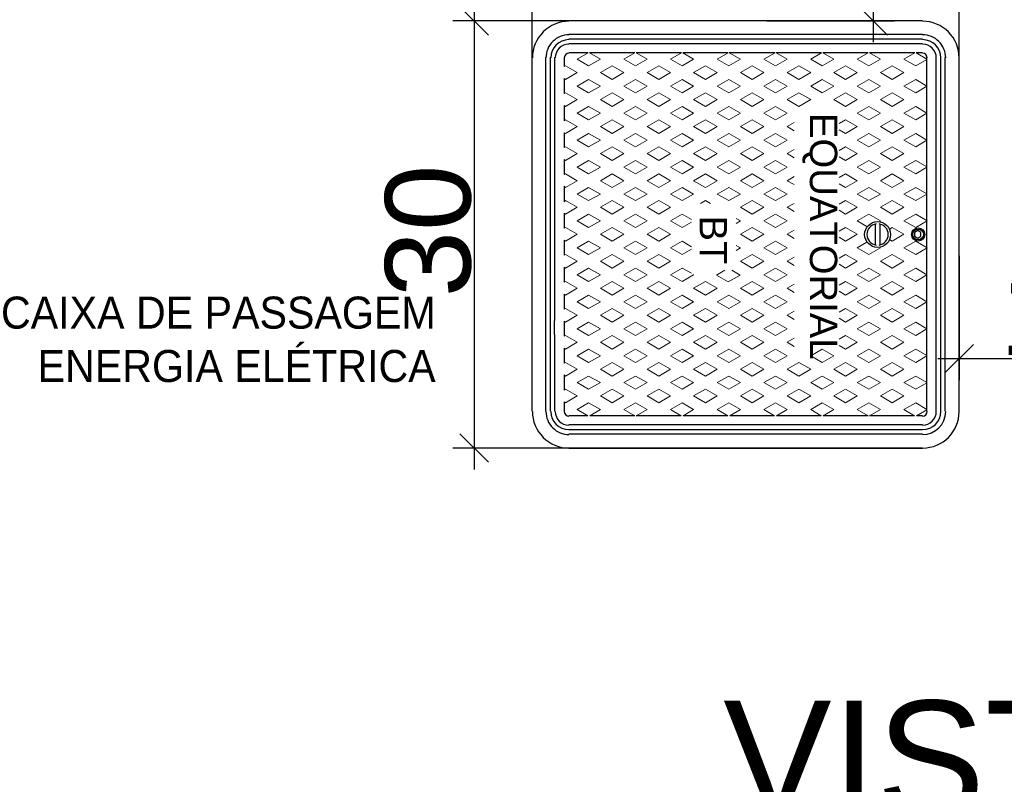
# Model space of a CAD drawing. Extents: x -98 to 248, y -55 to 13.
# Tile 67 of 117: x 163.283 to 163.974, y -15.354 to -14.817. Entities that reach past the tile are written whole.
import ezdxf

# ---------------------------------------------------------------- set-up
doc = ezdxf.new("R2010")
doc.units = 0
doc.header["$LTSCALE"] = 0.01
doc.linetypes.add('ELETRODUTO_PISO', pattern=[0.55, 0.4, -0.15])
doc.layers.add('A-ANNO-DIMS', color=7, linetype='Continuous', lineweight=9)
doc.layers.add('G-ANNO-TEXT', color=7, linetype='Continuous', lineweight=9)
for name, color, linetype in [('ELETRODUTO', 5, 'Continuous'), ('PDF2_0', 7, 'Continuous'), ('PDF2_hacht', 7, 'Continuous'), ('PDF2_Text', 7, 'Continuous'), ('PDF5_Text', 5, 'Continuous')]:
    doc.layers.add(name, color=color, linetype=linetype)
doc.styles.add('Arial_1', font='arial.ttf', dxfattribs={"height": 0.075})
doc.styles.add('Arial_3', font='arial.ttf', dxfattribs={"height": 0.06})
doc.dimstyles.new('Com_linha__ref__contínua__-_Cor_Vermelha_Arial_2_5mm', dxfattribs={"dimscale": 0.3048, "dimtxt": 0.025506, "dimasz": 0.065617, "dimexe": 0.049213, "dimexo": 0.049213, "dimgap": 0.004921, "dimtad": 1, "dimdec": 1, "dimlfac": 100, "dimrnd": 0.1, "dimdsep": 46, "dimtxsty": 'Arial_3', "dimblk1": 'OBLIQUE', "dimblk2": 'OBLIQUE', "dimsah": 1, "dimcen": 0.09, "dimdle": 0.049213, "dimazin": 0, "dimtfac": 1, "dimtdec": 4, "dimtix": 1, "dimtmove": 0, "dimatfit": 3, "dimfxl": 1, "dimtvp": 1, "dimtolj": 1, "dimtzin": 0, "dimarcsym": 2})

# ---------------------------------------------------------------- blocks, each defined once
blk = doc.blocks.new('_Oblique')
at = {"color": 0, "linetype": 'ByBlock', "lineweight": -2}
blk.add_line((-0.5, -0.5), (0.5, 0.5), dxfattribs=at)
blk = doc.blocks.new('*D696')
at = {"layer": 'A-ANNO-DIMS', "color": 0, "lineweight": -2, "transparency": 16777216}
for p, q in [((163.60186, -14.803), (163.60186, -15.133)), ((163.77747, -14.818), (163.58686, -14.818)), ((163.7888, -15.118), (163.58686, -15.118))]:
    blk.add_line(p, q, dxfattribs=at)
at = {"layer": 'Defpoints', "color": 0, "transparency": 16777216}
for p in [(163.79247, -14.818), (163.60186, -15.118), (163.8038, -15.118)]:
    blk.add_point(p, dxfattribs=at)
at = {"layer": 'A-ANNO-DIMS', "color": 0, "lineweight": -2, "transparency": 16777216, "xscale": 0.02, "yscale": 0.02, "zscale": 0.02}
for p, rotation in [((163.60186, -14.818), 90), ((163.60186, -15.118), 270)]:
    blk.add_blockref('_Oblique', p, dxfattribs=dict(at, rotation=rotation))
at = {"layer": 'A-ANNO-DIMS', "color": 0, "transparency": 16777216, "insert": (163.5697, -14.9655), "char_height": 0.06, "attachment_point": 5, "rotation": 90, "style": 'Arial_3'}
blk.add_mtext('\\A1;30', dxfattribs=at)
blk = doc.blocks.new('*D697')
at = {"layer": 'A-ANNO-DIMS', "color": 0, "lineweight": -2, "transparency": 16777216}
for p, q in [((163.64247, -14.953), (163.64247, -14.76495)), ((163.94247, -14.953), (163.94247, -14.76495)), ((163.62747, -14.77995), (163.95747, -14.77995))]:
    blk.add_line(p, q, dxfattribs=at)
at = {"layer": 'Defpoints', "color": 0, "transparency": 16777216}
for p in [(163.94247, -14.77995), (163.64247, -14.968), (163.94247, -14.968)]:
    blk.add_point(p, dxfattribs=at)
at = {"layer": 'A-ANNO-DIMS', "color": 0, "lineweight": -2, "transparency": 16777216, "xscale": 0.02, "yscale": 0.02, "zscale": 0.02, "rotation": 180}
blk.add_blockref('_Oblique', (163.64247, -14.77995), dxfattribs=at)
at = {"layer": 'A-ANNO-DIMS', "color": 0, "lineweight": -2, "transparency": 16777216, "xscale": 0.02, "yscale": 0.02, "zscale": 0.02}
blk.add_blockref('_Oblique', (163.94247, -14.77995), dxfattribs=at)
at = {"layer": 'A-ANNO-DIMS', "color": 0, "transparency": 16777216, "insert": (163.79247, -14.74779), "char_height": 0.06, "attachment_point": 5, "style": 'Arial_3'}
blk.add_mtext('\\A1;30', dxfattribs=at)
blk = doc.blocks.new('*D700')
at = {"layer": 'A-ANNO-DIMS', "color": 0, "lineweight": -2, "transparency": 16777216}
for p, q in [((163.94247, -14.983), (163.94247, -15.07024)), ((164.09247, -14.983), (164.09247, -15.07024)), ((164.10747, -15.05524), (163.92747, -15.05524))]:
    blk.add_line(p, q, dxfattribs=at)
at = {"layer": 'Defpoints', "color": 0, "transparency": 16777216}
for p in [(163.94247, -14.968), (164.09247, -14.968), (163.94247, -15.05524)]:
    blk.add_point(p, dxfattribs=at)
at = {"layer": 'A-ANNO-DIMS', "color": 0, "lineweight": -2, "transparency": 16777216, "xscale": 0.02, "yscale": 0.02, "zscale": 0.02, "rotation": 180}
blk.add_blockref('_Oblique', (163.94247, -15.05524), dxfattribs=at)
at = {"layer": 'A-ANNO-DIMS', "color": 0, "lineweight": -2, "transparency": 16777216, "xscale": 0.02, "yscale": 0.02, "zscale": 0.02}
blk.add_blockref('_Oblique', (164.09247, -15.05524), dxfattribs=at)
at = {"layer": 'A-ANNO-DIMS', "color": 0, "transparency": 16777216, "insert": (164.01747, -15.02311), "char_height": 0.06, "attachment_point": 5, "style": 'Arial_3'}
blk.add_mtext('\\A1;15', dxfattribs=at)
blk = doc.blocks.new('*D689')
at = {"layer": 'A-ANNO-DIMS', "color": 0, "lineweight": -2, "transparency": 16777216}
for p, q in [((163.88212, -14.653), (163.88212, -14.833)), ((163.80747, -14.668), (163.89712, -14.668)), ((163.80747, -14.818), (163.89712, -14.818))]:
    blk.add_line(p, q, dxfattribs=at)
at = {"layer": 'Defpoints', "color": 0, "transparency": 16777216}
for p in [(163.79247, -14.668), (163.79247, -14.818), (163.88212, -14.818)]:
    blk.add_point(p, dxfattribs=at)
at = {"layer": 'A-ANNO-DIMS', "color": 0, "lineweight": -2, "transparency": 16777216, "xscale": 0.02, "yscale": 0.02, "zscale": 0.02}
for p, rotation in [((163.88212, -14.668), 90), ((163.88212, -14.818), 270)]:
    blk.add_blockref('_Oblique', p, dxfattribs=dict(at, rotation=rotation))
at = {"layer": 'A-ANNO-DIMS', "color": 0, "transparency": 16777216, "insert": (163.84998, -14.743), "char_height": 0.06, "attachment_point": 5, "rotation": 90, "style": 'Arial_3'}
blk.add_mtext('\\A1;15', dxfattribs=at)

msp = doc.modelspace()

# ---------------------------------------------------------------- linework, layer by layer
at = {"layer": 'ELETRODUTO', "linetype": 'ELETRODUTO_PISO'}
msp.add_lwpolyline([(164.09247, -14.968), (163.94247, -14.968)], dxfattribs=at)
at = {"layer": 'PDF2_0', "lineweight": 25}
for points in [[(163.91666, -14.818), (163.66828, -14.818)], [(163.91666, -14.82748), (163.66828, -14.82748)], [(163.91666, -14.8309), (163.66828, -14.8309)], [(163.91666, -14.83406), (163.66828, -14.83406)], [(163.64247, -15.09218), (163.64247, -14.84381)], [(163.65222, -14.90913), (163.65222, -14.84381)], [(163.65538, -14.89622), (163.65538, -14.89622), (163.65538, -14.84381)], [(163.65854, -15.09218), (163.65854, -15.03819), (163.65826, -15.03819), (163.65826, -15.02844), (163.65854, -15.02844), (163.65854, -14.90728), (163.65859, -14.90728), (163.65859, -14.8978), (163.65854, -14.8978), (163.65854, -14.84381)], [(163.66512, -14.84354), (163.66512, -14.85013)], [(163.68198, -14.84038), (163.66828, -14.84038)], [(163.71464, -14.84038), (163.68277, -14.84038)], [(163.74756, -14.84038), (163.71569, -14.84038)], [(163.78022, -14.84038), (163.74835, -14.84038)], [(163.81315, -14.84038), (163.78101, -14.84038)], [(163.84581, -14.84038), (163.81394, -14.84038)], [(163.87847, -14.84038), (163.8466, -14.84038)], [(163.91139, -14.84038), (163.87952, -14.84038)], [(163.91666, -14.84038), (163.91218, -14.84038)], [(163.91982, -14.84486), (163.91982, -14.84381)], [(163.91982, -14.92045), (163.91982, -14.90175), (163.91982, -14.88279), (163.91982, -14.86382), (163.91982, -14.84512)], [(163.9264, -15.09218), (163.9264, -14.84381)], [(163.92957, -15.09218), (163.92957, -14.84381)], [(163.93273, -15.09218), (163.93273, -14.84381)], [(163.94247, -15.09218), (163.94247, -14.84381)], [(163.66512, -14.85856), (163.66512, -14.86909)], [(163.66512, -14.87752), (163.66512, -14.88806)], [(163.65538, -15.03977), (163.65538, -15.02686), (163.65538, -14.90913), (163.65538, -14.89622)], [(163.66512, -14.89649), (163.66512, -14.90702)], [(163.65222, -15.03977), (163.65222, -14.90913)], [(163.66512, -14.91545), (163.66512, -14.92598)], [(163.91982, -14.93942), (163.91982, -14.92072)], [(163.66512, -14.93415), (163.66512, -14.94495)], [(163.91982, -15.05294), (163.91982, -15.03424), (163.91982, -15.01527), (163.91982, -14.99631), (163.91982, -14.97735), (163.91982, -14.93968)], [(163.66512, -14.95311), (163.66512, -14.96365)], [(163.88347, -14.96049), (163.88347, -14.97524)], [(163.88663, -14.96049), (163.88663, -14.97524)], [(163.66512, -14.97208), (163.66512, -14.98261)], [(163.66512, -14.99104), (163.66512, -15.00158)], [(163.66512, -15.01001), (163.66512, -15.02054)], [(163.66512, -15.02897), (163.66512, -15.03951)], [(163.65222, -15.09218), (163.65222, -15.03977)], [(163.65538, -15.09218), (163.65538, -15.03977), (163.65538, -15.03977)], [(163.66512, -15.04793), (163.66512, -15.05847)], [(163.91982, -15.0719), (163.91982, -15.0532)], [(163.66512, -15.06663), (163.66512, -15.07743)], [(163.91982, -15.09087), (163.91982, -15.07217)], [(163.66512, -15.0856), (163.66512, -15.09218)], [(163.68172, -15.09534), (163.66828, -15.09534)], [(163.71464, -15.09534), (163.68303, -15.09534)], [(163.7473, -15.09534), (163.71569, -15.09534)], [(163.77996, -15.09534), (163.74862, -15.09534)], [(163.81288, -15.09534), (163.78128, -15.09534)], [(163.84554, -15.09534), (163.8142, -15.09534)], [(163.87847, -15.09534), (163.84686, -15.09534)], [(163.91113, -15.09534), (163.87952, -15.09534)], [(163.91666, -15.09534), (163.91245, -15.09534)], [(163.91982, -15.09218), (163.91982, -15.09113)], [(163.91666, -15.10167), (163.66828, -15.10167)], [(163.91666, -15.10509), (163.66828, -15.10509)], [(163.91666, -15.10825), (163.66828, -15.10825)], [(163.66828, -15.118), (163.91666, -15.118), (163.69093, -15.118)]]:
    msp.add_lwpolyline(points, dxfattribs=at)
msp.add_lwpolyline([(163.9135, -14.9705), (163.91561, -14.96918), (163.91561, -14.96655), (163.9135, -14.96523), (163.91113, -14.96655), (163.91113, -14.96918)], close=True, dxfattribs=at)
for centre, radius in [((163.88518, -14.968), 0.00909), ((163.91363, -14.968), 0.00461), ((163.91363, -14.968), 0.00382)]:
    msp.add_circle(centre, radius, dxfattribs=at)
for centre, radius, start, end in [((163.66842, -14.84394), 0.02568, 89.99999, 180.00001), ((163.91679, -14.84394), 0.02568, 359.99999, 90.00001), ((163.66842, -14.84394), 0.0162, 89.99999, 180.00001), ((163.66842, -14.84394), 0.01277, 90, 180), ((163.91679, -14.84394), 0.0162, 359.99999, 90.00001), ((163.91679, -14.84394), 0.01277, 0, 90), ((163.66842, -14.84394), 0.00961, 90.00001, 179.99999), ((163.91679, -14.84394), 0.00961, 0.00001, 89.99999), ((163.66842, -14.84394), 0.00329, 89.99999, 178.52236), ((163.91679, -14.84394), 0.00329, 360, 90), ((163.88518, -14.968), 0.00751, 97.78932, 262.21068), ((163.88518, -14.968), 0.00751, 277.7948, 82.2107), ((163.66842, -15.09231), 0.02568, 179.99999, 270.00001), ((163.66842, -15.09231), 0.0162, 179.99999, 270.00001), ((163.66842, -15.09231), 0.01277, 180, 270), ((163.66842, -15.09231), 0.00961, 180.00001, 269.99999), ((163.66842, -15.09231), 0.00329, 180, 270), ((163.91679, -15.09231), 0.00329, 270.0055, 0), ((163.91679, -15.09231), 0.00961, 270.00549, 360), ((163.91679, -15.09231), 0.0162, 270.0055, 360), ((163.91679, -15.09231), 0.02568, 270.0055, 360), ((163.91679, -15.09231), 0.01277, 270.0055, 359.99999)]:
    msp.add_arc(centre, radius, start, end, dxfattribs=at)
at = {"layer": 'PDF2_hacht', "lineweight": 18}
for points in [[(163.68198, -14.84038), (163.67408, -14.84486), (163.68224, -14.8496), (163.69067, -14.84486), (163.68277, -14.84038)], [(163.71464, -14.84038), (163.707, -14.84486), (163.71517, -14.8496), (163.72333, -14.84486), (163.71569, -14.84038)], [(163.74756, -14.84038), (163.73966, -14.84486), (163.74783, -14.8496), (163.75599, -14.84486), (163.74835, -14.84038)], [(163.78022, -14.84038), (163.77259, -14.84486), (163.78075, -14.8496), (163.78892, -14.84486), (163.78101, -14.84038)], [(163.81315, -14.84038), (163.80525, -14.84486), (163.81341, -14.8496), (163.82158, -14.84486), (163.81394, -14.84038)], [(163.84581, -14.84038), (163.83817, -14.84486), (163.84633, -14.8496), (163.8545, -14.84486), (163.8466, -14.84038)], [(163.87847, -14.84038), (163.87083, -14.84486), (163.87899, -14.8496), (163.88716, -14.84486), (163.87952, -14.84038)], [(163.91139, -14.84038), (163.90349, -14.84486), (163.91192, -14.8496), (163.91982, -14.84512)], [(163.91218, -14.84038), (163.91982, -14.84486)], [(163.66512, -14.85013), (163.66591, -14.8496), (163.67408, -14.85434), (163.66591, -14.85908), (163.66512, -14.85856)], [(163.66512, -14.87752), (163.66591, -14.87805), (163.67408, -14.87331), (163.66591, -14.86857), (163.66512, -14.86909)], [(163.66512, -14.89649), (163.66591, -14.89701), (163.67408, -14.89227), (163.66591, -14.88753), (163.66512, -14.88806)], [(163.85819, -14.89441), (163.86266, -14.89701), (163.87083, -14.89227), (163.86266, -14.88753), (163.85819, -14.89013)], [(163.82658, -14.89518), (163.82158, -14.89227), (163.82658, -14.88937)], [(163.66512, -14.90702), (163.66591, -14.90649), (163.67408, -14.91123), (163.66591, -14.91598), (163.66512, -14.91545)], [(163.82658, -14.91414), (163.82158, -14.91123), (163.82658, -14.90833)], [(163.85819, -14.90909), (163.86266, -14.90649), (163.87083, -14.91123), (163.86266, -14.91598), (163.85819, -14.91338)], [(163.91982, -14.92072), (163.91192, -14.92546), (163.90349, -14.92072), (163.91192, -14.91598), (163.91982, -14.92045)], [(163.66512, -14.93415), (163.66591, -14.93494), (163.67408, -14.9302), (163.66591, -14.92546), (163.66512, -14.92598)], [(163.82658, -14.93283), (163.82158, -14.9302), (163.82658, -14.9273)], [(163.85819, -14.93231), (163.86266, -14.93494), (163.87083, -14.9302), (163.86266, -14.92546), (163.85819, -14.92809)], [(163.91982, -14.93942), (163.91192, -14.93494), (163.90349, -14.93968), (163.91192, -14.94416), (163.91982, -14.93968)], [(163.66512, -14.94495), (163.66591, -14.94416), (163.67408, -14.9489), (163.66591, -14.95364), (163.66512, -14.95311)], [(163.76073, -14.94627), (163.76442, -14.94416), (163.76784, -14.94627)], [(163.82658, -14.9518), (163.82158, -14.9489), (163.82658, -14.94627)], [(163.85819, -14.94679), (163.86266, -14.94416), (163.87083, -14.9489), (163.86266, -14.95364), (163.85819, -14.95101)], [(163.75441, -14.95759), (163.74783, -14.95364), (163.73966, -14.95838), (163.74783, -14.96312), (163.75441, -14.95944)], [(163.78575, -14.9568), (163.78892, -14.95838), (163.78575, -14.96023)], [(163.88663, -14.95891), (163.88716, -14.95838), (163.87899, -14.95364), (163.87083, -14.95838), (163.87768, -14.96233)], [(163.66512, -14.97208), (163.66591, -14.9726), (163.67408, -14.96786), (163.66591, -14.96312), (163.66512, -14.96365)], [(163.85819, -14.96997), (163.86266, -14.9726), (163.87083, -14.96786), (163.86266, -14.96312), (163.85819, -14.96576)], [(163.89348, -14.96444), (163.89532, -14.96312), (163.90349, -14.96786), (163.89532, -14.9726), (163.89348, -14.97155)], [(163.82658, -14.97076), (163.82158, -14.96786), (163.82658, -14.96497)], [(163.75441, -14.9784), (163.74783, -14.98209), (163.73966, -14.97735), (163.74783, -14.9726), (163.75441, -14.97656)], [(163.78575, -14.97919), (163.78892, -14.97735), (163.78575, -14.97577)], [(163.87768, -14.97339), (163.87083, -14.97735), (163.87899, -14.98209), (163.88716, -14.97735), (163.88637, -14.97682)], [(163.66512, -14.99104), (163.66591, -14.99157), (163.67408, -14.98683), (163.66591, -14.98209), (163.66512, -14.98261)], [(163.82658, -14.98393), (163.82158, -14.98683), (163.82658, -14.98972)], [(163.85819, -14.98893), (163.86266, -14.99157), (163.87083, -14.98683), (163.86266, -14.98209), (163.85819, -14.98472)], [(163.75441, -14.99526), (163.74783, -14.99157), (163.73966, -14.99631), (163.74783, -15.00105), (163.75599, -14.99631), (163.75573, -14.99605)], [(163.77785, -14.99315), (163.77206, -14.99657), (163.78022, -15.00131), (163.78865, -14.99657), (163.78286, -14.99315)], [(163.66512, -15.00158), (163.66591, -15.00105), (163.67408, -15.00579), (163.66591, -15.01053), (163.66512, -15.01001)], [(163.82658, -15.00869), (163.82158, -15.00579), (163.82658, -15.00289)], [(163.85819, -15.00368), (163.86266, -15.00105), (163.87083, -15.00579), (163.86266, -15.01053), (163.85819, -15.0079)], [(163.66512, -15.02897), (163.66591, -15.0295), (163.67408, -15.02476), (163.66591, -15.02001), (163.66512, -15.02054)], [(163.85819, -15.02684), (163.86266, -15.0295), (163.87083, -15.02476), (163.86266, -15.02001), (163.85819, -15.02261)], [(163.82658, -15.02185), (163.82158, -15.02476), (163.82658, -15.02766)], [(163.66512, -15.04793), (163.66591, -15.04846), (163.67408, -15.04372), (163.66591, -15.03898), (163.66512, -15.03951)], [(163.85819, -15.04158), (163.86266, -15.03898), (163.87083, -15.04372), (163.86266, -15.04846), (163.85819, -15.04586)], [(163.82658, -15.04663), (163.82158, -15.04372), (163.82658, -15.04081)], [(163.91982, -15.05294), (163.91192, -15.04846), (163.90349, -15.0532), (163.91192, -15.05794), (163.91982, -15.0532)], [(163.66512, -15.05847), (163.66591, -15.05794), (163.67408, -15.06268), (163.66591, -15.06742), (163.66512, -15.06663)], [(163.91982, -15.07217), (163.91192, -15.07664), (163.90349, -15.0719), (163.91192, -15.06742), (163.91982, -15.0719)], [(163.66512, -15.0856), (163.66591, -15.08613), (163.67408, -15.08138), (163.66591, -15.07664), (163.66512, -15.07743)], [(163.68303, -15.09534), (163.69067, -15.09087), (163.68224, -15.08613), (163.67408, -15.09087), (163.68172, -15.09534)], [(163.71569, -15.09534), (163.72333, -15.09087), (163.71517, -15.08613), (163.707, -15.09087), (163.71464, -15.09534)], [(163.74862, -15.09534), (163.75599, -15.09087), (163.74783, -15.08613), (163.73966, -15.09087), (163.7473, -15.09534)], [(163.78128, -15.09534), (163.78892, -15.09087), (163.78075, -15.08613), (163.77259, -15.09087), (163.77996, -15.09534)], [(163.8142, -15.09534), (163.82158, -15.09087), (163.81341, -15.08613), (163.80525, -15.09087), (163.81288, -15.09534)], [(163.84686, -15.09534), (163.8545, -15.09087), (163.84633, -15.08613), (163.83817, -15.09087), (163.84554, -15.09534)], [(163.87952, -15.09534), (163.88716, -15.09087), (163.87899, -15.08613), (163.87083, -15.09087), (163.87847, -15.09534)], [(163.91982, -15.09087), (163.91192, -15.08613), (163.90349, -15.09087), (163.91113, -15.09534)], [(163.91245, -15.09534), (163.91982, -15.09113)]]:
    msp.add_lwpolyline(points, dxfattribs=at)
for points in [[(163.707, -14.85434), (163.69884, -14.85908), (163.69067, -14.85434), (163.69884, -14.8496)], [(163.7315, -14.85908), (163.72333, -14.85434), (163.7315, -14.8496), (163.73966, -14.85434)], [(163.77259, -14.85434), (163.76442, -14.85908), (163.75599, -14.85434), (163.76442, -14.8496)], [(163.80525, -14.85434), (163.79708, -14.85908), (163.78892, -14.85434), (163.79708, -14.8496)], [(163.82974, -14.85908), (163.82158, -14.85434), (163.82974, -14.8496), (163.83817, -14.85434)], [(163.87083, -14.85434), (163.86266, -14.85908), (163.8545, -14.85434), (163.86266, -14.8496)], [(163.90349, -14.85434), (163.89532, -14.85908), (163.88716, -14.85434), (163.89532, -14.8496)], [(163.69067, -14.86382), (163.68224, -14.86857), (163.67408, -14.86382), (163.68224, -14.85908)], [(163.72333, -14.86382), (163.71517, -14.86857), (163.707, -14.86382), (163.71517, -14.85908)], [(163.75599, -14.86382), (163.74783, -14.86857), (163.73966, -14.86382), (163.74783, -14.85908)], [(163.78075, -14.86857), (163.77259, -14.86382), (163.78075, -14.85908), (163.78892, -14.86382)], [(163.82158, -14.86382), (163.81341, -14.86857), (163.80525, -14.86382), (163.81341, -14.85908)], [(163.8545, -14.86382), (163.84633, -14.86857), (163.83817, -14.86382), (163.84633, -14.85908)], [(163.87899, -14.86857), (163.87083, -14.86382), (163.87899, -14.85908), (163.88716, -14.86382)], [(163.91982, -14.86382), (163.91192, -14.86857), (163.90349, -14.86382), (163.91192, -14.85908)], [(163.707, -14.87331), (163.69884, -14.86857), (163.69067, -14.87331), (163.69884, -14.87805)], [(163.7315, -14.86857), (163.72333, -14.87331), (163.7315, -14.87805), (163.73966, -14.87331)], [(163.77259, -14.87331), (163.76442, -14.86857), (163.75599, -14.87331), (163.76442, -14.87805)], [(163.80525, -14.87331), (163.79708, -14.86857), (163.78892, -14.87331), (163.79708, -14.87805)], [(163.82974, -14.86857), (163.82158, -14.87331), (163.82974, -14.87805), (163.83817, -14.87331)], [(163.87083, -14.87331), (163.86266, -14.86857), (163.8545, -14.87331), (163.86266, -14.87805)], [(163.90349, -14.87331), (163.89532, -14.86857), (163.88716, -14.87331), (163.89532, -14.87805)], [(163.69067, -14.88279), (163.68224, -14.88753), (163.67408, -14.88279), (163.68224, -14.87805)], [(163.72333, -14.88279), (163.71517, -14.88753), (163.707, -14.88279), (163.71517, -14.87805)], [(163.75599, -14.88279), (163.74783, -14.88753), (163.73966, -14.88279), (163.74783, -14.87805)], [(163.78892, -14.88279), (163.78075, -14.88753), (163.77259, -14.88279), (163.78075, -14.87805)], [(163.82158, -14.88279), (163.81341, -14.88753), (163.80525, -14.88279), (163.81341, -14.87805)], [(163.88716, -14.88279), (163.87899, -14.88753), (163.87083, -14.88279), (163.87899, -14.87805)], [(163.91982, -14.88279), (163.91192, -14.88753), (163.90349, -14.88279), (163.91192, -14.87805)], [(163.707, -14.89227), (163.69884, -14.88753), (163.69067, -14.89227), (163.69884, -14.89701)], [(163.7315, -14.88753), (163.72333, -14.89227), (163.7315, -14.89701), (163.73966, -14.89227)], [(163.77259, -14.89227), (163.76442, -14.88753), (163.75599, -14.89227), (163.76442, -14.89701)], [(163.79708, -14.88753), (163.80525, -14.89227), (163.79708, -14.89701), (163.78892, -14.89227)], [(163.90349, -14.89227), (163.89532, -14.89701), (163.88716, -14.89227), (163.89532, -14.88753)], [(163.69067, -14.90175), (163.68224, -14.89701), (163.67408, -14.90175), (163.68224, -14.90649)], [(163.72333, -14.90175), (163.71517, -14.89701), (163.707, -14.90175), (163.71517, -14.90649)], [(163.75599, -14.90175), (163.74783, -14.89701), (163.73966, -14.90175), (163.74783, -14.90649)], [(163.78075, -14.89701), (163.77259, -14.90175), (163.78075, -14.90649), (163.78892, -14.90175)], [(163.82158, -14.90175), (163.81341, -14.89701), (163.80525, -14.90175), (163.81341, -14.90649)], [(163.87899, -14.90649), (163.88716, -14.90175), (163.87899, -14.89701), (163.87083, -14.90175)], [(163.91982, -14.90175), (163.91192, -14.89701), (163.90349, -14.90175), (163.91192, -14.90649)], [(163.707, -14.91123), (163.69884, -14.91598), (163.69067, -14.91123), (163.69884, -14.90649)], [(163.7315, -14.91598), (163.72333, -14.91123), (163.7315, -14.90649), (163.73966, -14.91123)], [(163.77259, -14.91123), (163.76442, -14.91598), (163.75599, -14.91123), (163.76442, -14.90649)], [(163.80525, -14.91123), (163.79708, -14.91598), (163.78892, -14.91123), (163.79708, -14.90649)], [(163.90349, -14.91123), (163.89532, -14.91598), (163.88716, -14.91123), (163.89532, -14.90649)], [(163.69067, -14.92072), (163.68224, -14.92546), (163.67408, -14.92072), (163.68224, -14.91598)], [(163.72333, -14.92072), (163.71517, -14.92546), (163.707, -14.92072), (163.71517, -14.91598)], [(163.74783, -14.92546), (163.73966, -14.92072), (163.74783, -14.91598), (163.75599, -14.92072)], [(163.78075, -14.91598), (163.78892, -14.92072), (163.78075, -14.92546), (163.77259, -14.92072)], [(163.81341, -14.92546), (163.80525, -14.92072), (163.81341, -14.91598), (163.82158, -14.92072)], [(163.87899, -14.92546), (163.87083, -14.92072), (163.87899, -14.91598), (163.88716, -14.92072)], [(163.707, -14.9302), (163.69884, -14.92546), (163.69067, -14.9302), (163.69884, -14.93494)], [(163.7315, -14.93494), (163.72333, -14.9302), (163.7315, -14.92546), (163.73966, -14.9302)], [(163.77259, -14.9302), (163.76442, -14.92546), (163.75599, -14.9302), (163.76442, -14.93494)], [(163.79708, -14.92546), (163.80525, -14.9302), (163.79708, -14.93494), (163.78892, -14.9302)], [(163.89532, -14.93494), (163.90349, -14.9302), (163.89532, -14.92546), (163.88716, -14.9302)], [(163.69067, -14.93968), (163.68224, -14.93494), (163.67408, -14.93968), (163.68224, -14.94416)], [(163.72333, -14.93968), (163.71517, -14.93494), (163.707, -14.93968), (163.71517, -14.94416)], [(163.74783, -14.93494), (163.75599, -14.93968), (163.74783, -14.94416), (163.73966, -14.93968)], [(163.78892, -14.93968), (163.78075, -14.94416), (163.77259, -14.93968), (163.78075, -14.93494)], [(163.82158, -14.93968), (163.81341, -14.93494), (163.80525, -14.93968), (163.81341, -14.94416)], [(163.88716, -14.93968), (163.87899, -14.93494), (163.87083, -14.93968), (163.87899, -14.94416)], [(163.707, -14.9489), (163.69884, -14.95364), (163.69067, -14.9489), (163.69884, -14.94416)], [(163.7315, -14.95364), (163.72333, -14.9489), (163.7315, -14.94416), (163.73966, -14.9489)], [(163.79708, -14.95364), (163.78892, -14.9489), (163.79708, -14.94416), (163.80525, -14.9489)], [(163.90349, -14.9489), (163.89532, -14.95364), (163.88716, -14.9489), (163.89532, -14.94416)], [(163.68224, -14.95364), (163.69067, -14.95838), (163.68224, -14.96312), (163.67408, -14.95838)], [(163.71517, -14.95364), (163.72333, -14.95838), (163.71517, -14.96312), (163.707, -14.95838)], [(163.82158, -14.95838), (163.81341, -14.95364), (163.80525, -14.95838), (163.81341, -14.96312)], [(163.91192, -14.95364), (163.92008, -14.95838), (163.91192, -14.96312), (163.90349, -14.95838)], [(163.707, -14.96786), (163.69884, -14.96312), (163.69067, -14.96786), (163.69884, -14.9726)], [(163.7315, -14.96312), (163.72333, -14.96786), (163.7315, -14.9726), (163.73966, -14.96786)], [(163.80525, -14.96786), (163.79708, -14.96312), (163.78892, -14.96786), (163.79708, -14.9726)], [(163.68224, -14.98209), (163.67408, -14.97735), (163.68224, -14.9726), (163.69067, -14.97735)], [(163.71517, -14.98209), (163.707, -14.97735), (163.71517, -14.9726), (163.72333, -14.97735)], [(163.82158, -14.97735), (163.81341, -14.98209), (163.80525, -14.97735), (163.81341, -14.9726)], [(163.92008, -14.97735), (163.91192, -14.98209), (163.90349, -14.97735), (163.91192, -14.9726)], [(163.707, -14.98683), (163.69884, -14.98209), (163.69067, -14.98683), (163.69884, -14.99157)], [(163.7315, -14.98209), (163.72333, -14.98683), (163.7315, -14.99157), (163.73966, -14.98683)], [(163.79708, -14.98209), (163.80525, -14.98683), (163.79708, -14.99157), (163.78892, -14.98683)], [(163.90349, -14.98683), (163.89532, -14.98209), (163.88716, -14.98683), (163.89532, -14.99157)], [(163.69067, -14.99631), (163.68224, -14.99157), (163.67408, -14.99631), (163.68224, -15.00105)], [(163.72333, -14.99631), (163.71517, -14.99157), (163.707, -14.99631), (163.71517, -15.00105)], [(163.82158, -14.99631), (163.81341, -14.99157), (163.80525, -14.99631), (163.81341, -15.00105)], [(163.88716, -14.99631), (163.87899, -14.99157), (163.87083, -14.99631), (163.87899, -15.00105)], [(163.91982, -14.99631), (163.91192, -14.99157), (163.90349, -14.99631), (163.91192, -15.00105)], [(163.707, -15.00579), (163.69884, -15.01053), (163.69067, -15.00579), (163.69884, -15.00105)], [(163.7315, -15.01053), (163.72333, -15.00579), (163.7315, -15.00105), (163.73966, -15.00579)], [(163.76442, -15.01053), (163.75599, -15.00579), (163.76442, -15.00105), (163.77259, -15.00579)], [(163.79708, -15.01053), (163.78892, -15.00579), (163.79708, -15.00105), (163.80525, -15.00579)], [(163.90349, -15.00579), (163.89532, -15.01053), (163.88716, -15.00579), (163.89532, -15.00105)], [(163.68224, -15.01053), (163.69067, -15.01527), (163.68224, -15.02001), (163.67408, -15.01527)], [(163.71517, -15.01053), (163.72333, -15.01527), (163.71517, -15.02001), (163.707, -15.01527)], [(163.74783, -15.01053), (163.75599, -15.01527), (163.74783, -15.02001), (163.73966, -15.01527)], [(163.78075, -15.01053), (163.77259, -15.01527), (163.78075, -15.02001), (163.78892, -15.01527)], [(163.81341, -15.01053), (163.82158, -15.01527), (163.81341, -15.02001), (163.80525, -15.01527)], [(163.87899, -15.02001), (163.87083, -15.01527), (163.87899, -15.01053), (163.88716, -15.01527)], [(163.91982, -15.01527), (163.91192, -15.02001), (163.90349, -15.01527), (163.91192, -15.01053)], [(163.707, -15.02476), (163.69884, -15.02001), (163.69067, -15.02476), (163.69884, -15.0295)], [(163.7315, -15.0295), (163.73966, -15.02476), (163.7315, -15.02001), (163.72333, -15.02476)], [(163.77259, -15.02476), (163.76442, -15.02001), (163.75599, -15.02476), (163.76442, -15.0295)], [(163.80525, -15.02476), (163.79708, -15.02001), (163.78892, -15.02476), (163.79708, -15.0295)], [(163.90349, -15.02476), (163.89532, -15.02001), (163.88716, -15.02476), (163.89532, -15.0295)], [(163.68224, -15.03898), (163.67408, -15.03424), (163.68224, -15.0295), (163.69067, -15.03424)], [(163.707, -15.03424), (163.71517, -15.0295), (163.72333, -15.03424), (163.71517, -15.03898)], [(163.75599, -15.03424), (163.74783, -15.03898), (163.73966, -15.03424), (163.74783, -15.0295)], [(163.78075, -15.0295), (163.78892, -15.03424), (163.78075, -15.03898), (163.77259, -15.03424)], [(163.80525, -15.03424), (163.81341, -15.0295), (163.82158, -15.03424), (163.81341, -15.03898)], [(163.87899, -15.03898), (163.87083, -15.03424), (163.87899, -15.0295), (163.88716, -15.03424)], [(163.91982, -15.03424), (163.91192, -15.03898), (163.90349, -15.03424), (163.91192, -15.0295)], [(163.707, -15.04372), (163.69884, -15.03898), (163.69067, -15.04372), (163.69884, -15.04846)], [(163.7315, -15.04846), (163.73966, -15.04372), (163.7315, -15.03898), (163.72333, -15.04372)], [(163.76442, -15.04846), (163.77259, -15.04372), (163.76442, -15.03898), (163.75599, -15.04372)], [(163.79708, -15.03898), (163.80525, -15.04372), (163.79708, -15.04846), (163.78892, -15.04372)], [(163.90349, -15.04372), (163.89532, -15.04846), (163.88716, -15.04372), (163.89532, -15.03898)], [(163.69067, -15.0532), (163.68224, -15.04846), (163.67408, -15.0532), (163.68224, -15.05794)], [(163.72333, -15.0532), (163.71517, -15.04846), (163.707, -15.0532), (163.71517, -15.05794)], [(163.75599, -15.0532), (163.74783, -15.04846), (163.73966, -15.0532), (163.74783, -15.05794)], [(163.78892, -15.0532), (163.78075, -15.04846), (163.77259, -15.0532), (163.78075, -15.05794)], [(163.81341, -15.04846), (163.80525, -15.0532), (163.81341, -15.05794), (163.82158, -15.0532)], [(163.84633, -15.04846), (163.83817, -15.0532), (163.84633, -15.05794), (163.8545, -15.0532)], [(163.87899, -15.04846), (163.87083, -15.0532), (163.87899, -15.05794), (163.88716, -15.0532)], [(163.707, -15.06268), (163.69884, -15.06742), (163.69067, -15.06268), (163.69884, -15.05794)], [(163.7315, -15.06742), (163.72333, -15.06268), (163.7315, -15.05794), (163.73966, -15.06268)], [(163.76442, -15.06742), (163.75599, -15.06268), (163.76442, -15.05794), (163.77259, -15.06268)], [(163.80525, -15.06268), (163.79708, -15.06742), (163.78892, -15.06268), (163.79708, -15.05794)], [(163.82974, -15.05794), (163.83817, -15.06268), (163.82974, -15.06742), (163.82158, -15.06268)], [(163.87083, -15.06268), (163.86266, -15.06742), (163.8545, -15.06268), (163.86266, -15.05794)], [(163.89532, -15.05794), (163.90349, -15.06268), (163.89532, -15.06742), (163.88716, -15.06268)], [(163.69067, -15.0719), (163.68224, -15.06742), (163.67408, -15.0719), (163.68224, -15.07664)], [(163.72333, -15.0719), (163.71517, -15.06742), (163.707, -15.0719), (163.71517, -15.07664)], [(163.74783, -15.06742), (163.75599, -15.0719), (163.74783, -15.07664), (163.73966, -15.0719)], [(163.78075, -15.07664), (163.77259, -15.0719), (163.78075, -15.06742), (163.78892, -15.0719)], [(163.82158, -15.0719), (163.81341, -15.07664), (163.80525, -15.0719), (163.81341, -15.06742)], [(163.8545, -15.0719), (163.84633, -15.07664), (163.83817, -15.0719), (163.84633, -15.06742)], [(163.87899, -15.06742), (163.88716, -15.0719), (163.87899, -15.07664), (163.87083, -15.0719)], [(163.707, -15.08138), (163.69884, -15.07664), (163.69067, -15.08138), (163.69884, -15.08613)], [(163.7315, -15.07664), (163.72333, -15.08138), (163.7315, -15.08613), (163.73966, -15.08138)], [(163.77259, -15.08138), (163.76442, -15.07664), (163.75599, -15.08138), (163.76442, -15.08613)], [(163.80525, -15.08138), (163.79708, -15.07664), (163.78892, -15.08138), (163.79708, -15.08613)], [(163.82974, -15.07664), (163.82158, -15.08138), (163.82974, -15.08613), (163.83817, -15.08138)], [(163.86266, -15.07664), (163.8545, -15.08138), (163.86266, -15.08613), (163.87083, -15.08138)], [(163.89532, -15.07664), (163.88716, -15.08138), (163.89532, -15.08613), (163.90349, -15.08138)]]:
    msp.add_lwpolyline(points, close=True, dxfattribs=at)

# ---------------------------------------------------------------- texts
at = {"layer": 'G-ANNO-TEXT', "insert": (163.5748, -15.01162), "char_height": 0.0225, "width": 0.4713923, "attachment_point": 3, "style": 'Arial_1'}
msp.add_mtext('CAIXA DE PASSAGEM \\PENERGIA ELÉTRICA', dxfattribs=at)
at = {"layer": 'PDF2_Text', "char_height": 0.019231, "attachment_point": 7, "rotation": 270, "style": 'Arial_1'}
for s, insert in [('EQUATORIAL', (163.83232, -14.88266)), ('BT', (163.76021, -14.95466))]:
    msp.add_mtext(s, dxfattribs=dict(at, insert=insert))
at = {"layer": 'PDF5_Text', "insert": (163.77676, -15.37822), "char_height": 0.0816601, "attachment_point": 7, "style": 'Arial_1'}
msp.add_mtext('VISTA SUPERIOR', dxfattribs=at)

# ---------------------------------------------------------------- dimensions: what is measured, and where the dimension line sits
at = {"layer": 'A-ANNO-DIMS', "color": 242, "true_color": 0xbd2b2e}
dim = msp.add_linear_dim(base=(163.88212, -14.818), p1=(163.79247, -14.668), p2=(163.79247, -14.818), angle=90, dimstyle='Com_linha__ref__contínua__-_Cor_Vermelha_Arial_2_5mm', override={"dimpost": '<>', "dimfxl": 0.07}, dxfattribs=at)
dim.commit()
dim.dimension.update_dxf_attribs({"geometry": '*D689', "text_midpoint": (163.84998, -14.743)})
dim = msp.add_linear_dim(base=(163.94247, -14.77995), p1=(163.64247, -14.968), p2=(163.94247, -14.968), dimstyle='Com_linha__ref__contínua__-_Cor_Vermelha_Arial_2_5mm', override={"dimpost": '<>', "dimfxl": 0.07}, dxfattribs=at)
dim.commit()
dim.dimension.update_dxf_attribs({"geometry": '*D697', "text_midpoint": (163.79247, -14.77995), "dimtype": 160})
dim = msp.add_linear_dim(base=(163.60186, -15.118), p1=(163.79247, -14.818), p2=(163.8038, -15.118), angle=90, dimstyle='Com_linha__ref__contínua__-_Cor_Vermelha_Arial_2_5mm', override={"dimpost": '<>', "dimfxl": 0.07}, dxfattribs=at)
dim.commit()
dim.dimension.update_dxf_attribs({"geometry": '*D696', "text_midpoint": (163.60186, -14.9655), "dimtype": 160})
dim = msp.add_linear_dim(base=(163.94247, -15.05524), p1=(164.09247, -14.968), p2=(163.94247, -14.968), dimstyle='Com_linha__ref__contínua__-_Cor_Vermelha_Arial_2_5mm', override={"dimpost": '<>', "dimfxl": 0.07}, dxfattribs=at)
dim.commit()
dim.dimension.update_dxf_attribs({"geometry": '*D700', "text_midpoint": (164.01747, -15.02311)})

doc.saveas('drawing.dxf')
